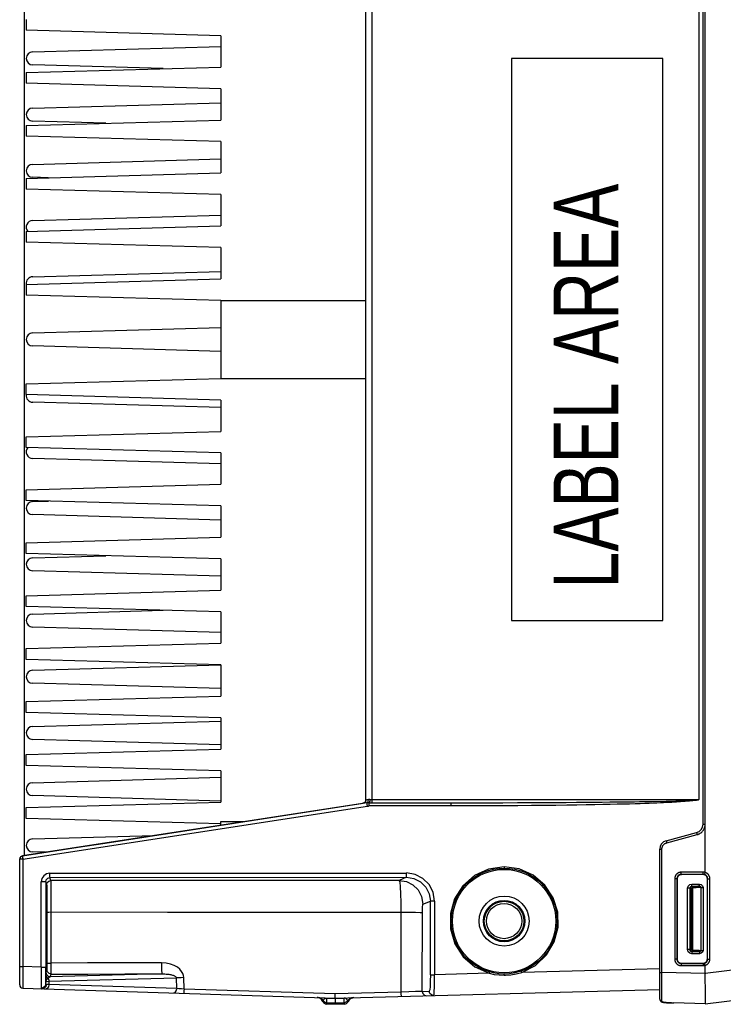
# Model space of a CAD drawing. Extents: x 0 to 594, y 0 to 420.
# Tile 2 of 104: x 247 to 279, y 45 to 90. Entities that reach past the tile are written whole.
import ezdxf

# ---------------------------------------------------------------- set-up
doc = ezdxf.new("R2010")
doc.units = 0
doc.header["$LTSCALE"] = 32.67
doc.layers.get('0').update_dxf_attribs({"linetype": 'CONTINUOUS'})
doc.styles.add('TEXTSTYLE_1', font='txt', dxfattribs={"width": 0.8})

msp = doc.modelspace()

# ---------------------------------------------------------------- linework, layer by layer
at = {"color": 7, "linetype": 'CONTINUOUS'}
for p, q in [((246.919, 99.349), (246.919, 51.608)), ((278.319, 53.059), (278.319, 97.899)), ((278.411, 53.059), (278.411, 97.899)), ((262.719, 54.173), (262.719, 96.784)), ((278.119, 96.757), (278.119, 54.201)), ((247.019, 90.279), (247.019, 89.779)), ((256.019, 89.529), (247.019, 89.779)), ((256.019, 89.529), (256.019, 88.079)), ((247.319, 88.779), (256.019, 89.029)), ((269.462, 88.479), (269.462, 62.479)), ((276.452, 88.479), (269.462, 88.479)), ((269.464, 88.479), (269.464, 62.479)), ((276.452, 62.479), (276.452, 88.479)), ((247.019, 87.829), (256.019, 88.079)), ((253.36, 88.005), (247.319, 88.179)), ((247.019, 87.829), (247.019, 87.329)), ((256.019, 87.079), (247.019, 87.329)), ((256.019, 87.079), (256.019, 85.629)), ((247.319, 86.179), (256.019, 86.429)), ((247.019, 85.379), (256.019, 85.629)), ((247.019, 85.379), (247.019, 84.879)), ((250.708, 85.481), (247.319, 85.579)), ((256.019, 84.629), (247.019, 84.879)), ((256.019, 84.629), (256.019, 83.179)), ((247.319, 83.579), (256.019, 83.829)), ((247.019, 82.929), (256.019, 83.179)), ((247.019, 82.929), (247.019, 82.429)), ((248.056, 82.957), (247.319, 82.979)), ((256.019, 82.179), (247.019, 82.429)), ((256.019, 82.179), (256.019, 80.729)), ((247.319, 80.979), (256.019, 81.229)), ((247.019, 80.479), (256.019, 80.729)), ((247.019, 80.479), (247.019, 79.979)), ((256.019, 79.729), (247.019, 79.979)), ((256.019, 79.729), (256.019, 78.279)), ((247.319, 78.379), (256.019, 78.629)), ((247.019, 78.029), (256.019, 78.279)), ((247.019, 78.029), (247.019, 77.529)), ((256.019, 77.279), (247.019, 77.529)), ((256.019, 77.279), (256.019, 73.679)), ((256.019, 77.279), (262.719, 77.279)), ((247.319, 75.779), (256.019, 76.029)), ((256.019, 74.928), (247.319, 75.179)), ((247.019, 73.429), (256.019, 73.679)), ((247.019, 72.929), (247.019, 73.429)), ((256.019, 73.679), (262.719, 73.679)), ((256.019, 72.679), (247.019, 72.929)), ((256.019, 72.328), (247.319, 72.579)), ((256.019, 72.679), (256.019, 71.229)), ((247.019, 70.979), (256.019, 71.229)), ((247.019, 70.479), (247.019, 70.979)), ((256.019, 70.229), (247.019, 70.479)), ((256.019, 70.229), (256.019, 68.779)), ((256.019, 69.728), (247.319, 69.979)), ((247.019, 68.529), (256.019, 68.779)), ((247.019, 68.029), (247.019, 68.529)), ((256.019, 67.779), (247.019, 68.029)), ((247.319, 67.979), (248.056, 68)), ((256.019, 67.779), (256.019, 66.329)), ((256.019, 67.128), (247.319, 67.379)), ((247.019, 66.079), (256.019, 66.329)), ((247.019, 65.579), (247.019, 66.079)), ((256.019, 65.329), (247.019, 65.579)), ((247.319, 65.379), (250.708, 65.476)), ((256.019, 65.329), (256.019, 63.879)), ((256.019, 64.528), (247.319, 64.779)), ((247.019, 63.629), (256.019, 63.879)), ((247.019, 63.129), (247.019, 63.629)), ((256.019, 62.879), (247.019, 63.129)), ((247.319, 62.779), (253.36, 62.953)), ((256.019, 62.879), (256.019, 61.429)), ((269.462, 62.479), (276.452, 62.479)), ((256.019, 61.928), (247.319, 62.179)), ((247.019, 61.179), (256.019, 61.429)), ((247.019, 60.679), (247.019, 61.179)), ((256.019, 60.429), (247.019, 60.679)), ((247.319, 60.179), (256.012, 60.429)), ((256.019, 60.429), (256.019, 58.979)), ((256.019, 59.328), (247.319, 59.579)), ((247.019, 58.729), (256.019, 58.979)), ((247.019, 58.229), (247.019, 58.729)), ((256.019, 57.979), (247.019, 58.229)), ((256.019, 57.979), (256.019, 56.529)), ((247.319, 57.579), (256.019, 57.829)), ((256.019, 56.728), (247.319, 56.979)), ((247.019, 56.279), (256.019, 56.529)), ((247.019, 55.779), (247.019, 56.279)), ((256.019, 55.529), (247.019, 55.779)), ((247.319, 54.979), (256.019, 55.229)), ((256.019, 55.529), (256.019, 54.079)), ((256.019, 54.128), (247.319, 54.379)), ((247.019, 53.829), (256.019, 54.079)), ((247.019, 53.329), (247.019, 53.829)), ((250.671, 52.189), (262.594, 54.031)), ((262.592, 54.025), (262.594, 54.031)), ((262.786, 54.047), (262.754, 54.044)), ((262.856, 54.051), (266.668, 54.051)), ((276.853, 54.13), (277.065, 54.134)), ((256.019, 53.079), (247.019, 53.329)), ((256.019, 53.016), (256.019, 53.179)), ((278.409, 52.984), (278.41, 53.024)), ((278.409, 52.973), (278.409, 52.984)), ((278.409, 50.83), (278.409, 52.973)), ((247.319, 52.379), (252.944, 52.541)), ((276.615, 52.295), (278.022, 52.672)), ((247.909, 51.762), (247.319, 51.779)), ((276.319, 44.966), (276.319, 51.909)), ((246.719, 45.624), (246.719, 51.448)), ((278.319, 50.729), (277.319, 50.729)), ((278.39, 50.762), (278.387, 50.749)), ((278.398, 50.789), (278.39, 50.762)), ((278.409, 50.828), (278.398, 50.789)), ((278.409, 50.828), (278.409, 50.83)), ((277.119, 50.529), (277.119, 46.828)), ((278.519, 46.829), (278.519, 50.529)), ((247.936, 49.179), (247.942, 49.179)), ((278.409, 44.753), (306.355, 48.184)), ((247.942, 47.379), (247.936, 47.379)), ((277.319, 46.629), (278.319, 46.629)), ((278.386, 46.612), (278.384, 46.618)), ((278.389, 46.6), (278.386, 46.612)), ((278.396, 46.574), (278.389, 46.6)), ((278.409, 46.529), (278.396, 46.574)), ((278.409, 46.529), (278.409, 46.527)), ((278.409, 46.155), (278.409, 46.527)), ((278.409, 46.152), (278.409, 46.155)), ((254.319, 45.434), (254.305, 45.962)), ((278.409, 45.607), (278.415, 45.259)), ((246.864, 45.474), (261.319, 45.018)), ((261.319, 45.018), (276.319, 45.411)), ((278.415, 45.259), (278.416, 45.147)), ((278.416, 45.147), (278.417, 45.078)), ((260.671, 44.958), (260.676, 44.952)), ((260.735, 44.863), (260.673, 44.955)), ((260.912, 44.741), (260.913, 44.815)), ((261.319, 44.729), (260.912, 44.741)), ((261.319, 44.802), (261.319, 45.018)), ((261.319, 44.802), (261.319, 44.737)), ((261.724, 44.739), (261.319, 44.729)), ((261.319, 44.737), (261.319, 44.729)), ((261.724, 44.813), (261.724, 44.739)), ((262.121, 45.035), (262.129, 45.036)), ((262.154, 45.039), (262.156, 45.039)), ((262.156, 45.039), (262.158, 45.04)), ((262.158, 45.04), (262.159, 45.04)), ((262.159, 45.04), (262.161, 45.04)), ((262.161, 45.04), (262.162, 45.04)), ((262.162, 45.04), (262.163, 45.04)), ((262.163, 45.04), (262.164, 45.04)), ((262.164, 45.04), (262.165, 45.04)), ((262.165, 45.04), (262.166, 45.04)), ((278.409, 44.753), (276.975, 44.79)), ((278.417, 45.078), (278.418, 45.016)), ((278.418, 45.016), (278.418, 44.959))]:
    msp.add_line(p, q, dxfattribs=at)
at = {"color": 9, "linetype": 'CONTINUOUS'}
for p, q in [((263.003, 96.757), (263.003, 54.201)), ((262.91, 54.201), (278.119, 54.201)), ((262.778, 54.044), (246.846, 51.59)), ((246.865, 51.442), (262.797, 53.895)), ((262.754, 54.044), (262.778, 54.044)), ((262.884, 54.072), (262.856, 54.051)), ((266.664, 53.901), (262.866, 53.901)), ((256.019, 53.179), (257.074, 53.179)), ((278.319, 53.059), (278.411, 53.059)), ((276.639, 52.199), (278.046, 52.576)), ((278.028, 52.646), (278.03, 52.636)), ((278.03, 52.636), (278.033, 52.626)), ((278.033, 52.626), (278.037, 52.608)), ((278.037, 52.608), (278.04, 52.595)), ((278.04, 52.595), (278.046, 52.576)), ((276.621, 52.269), (276.623, 52.259)), ((276.623, 52.259), (276.626, 52.249)), ((276.626, 52.249), (276.628, 52.237)), ((276.628, 52.237), (276.633, 52.218)), ((276.633, 52.218), (276.639, 52.199)), ((246.846, 51.597), (246.846, 51.59)), ((276.319, 51.909), (276.416, 51.909)), ((276.416, 46.204), (276.416, 51.909)), ((246.865, 51.442), (246.719, 51.442)), ((246.865, 51.442), (246.865, 46.474)), ((248.115, 50.797), (264.6, 50.797)), ((248.12, 50.591), (264.605, 50.603)), ((248.164, 50.459), (248.12, 50.591)), ((264.605, 50.603), (264.265, 50.457)), ((278.327, 50.84), (277.306, 50.838)), ((277.307, 50.791), (277.307, 50.81)), ((277.307, 50.779), (277.307, 50.791)), ((277.307, 50.768), (277.307, 50.779)), ((277.308, 50.759), (277.307, 50.768)), ((278.33, 50.74), (277.309, 50.738)), ((277.309, 50.738), (277.319, 50.729)), ((278.33, 50.74), (278.319, 50.729)), ((278.327, 50.819), (278.327, 50.84)), ((278.328, 50.781), (278.328, 50.792)), ((278.328, 50.77), (278.328, 50.781)), ((278.328, 50.76), (278.328, 50.77)), ((247.715, 46.447), (247.715, 50.391)), ((247.921, 50.391), (247.715, 50.391)), ((247.921, 50.391), (247.964, 50.26)), ((247.921, 50.391), (247.921, 46.447)), ((277.11, 50.538), (277.007, 50.538)), ((277.007, 50.538), (277.007, 46.819)), ((277.11, 50.538), (277.119, 50.529)), ((277.11, 50.538), (277.11, 46.819)), ((277.805, 50.193), (278.15, 50.192)), ((277.805, 50.193), (277.816, 50.182)), ((277.807, 50.292), (278.152, 50.292)), ((277.84, 50.182), (277.816, 50.182)), ((277.816, 50.182), (277.816, 50.129)), ((277.84, 50.122), (277.816, 50.122)), ((277.84, 50.129), (277.84, 50.182)), ((277.84, 47.236), (277.84, 50.122)), ((278.221, 50.134), (278.221, 47.223)), ((278.222, 50.134), (278.319, 50.134)), ((278.319, 50.134), (278.319, 47.223)), ((278.53, 50.539), (278.519, 50.529)), ((278.53, 50.539), (278.634, 50.539)), ((278.53, 46.818), (278.53, 50.539)), ((278.634, 46.818), (278.634, 50.539)), ((277.705, 50.093), (277.607, 50.093)), ((277.607, 47.264), (277.607, 50.093)), ((277.705, 50.093), (277.716, 50.082)), ((277.705, 50.093), (277.705, 47.264)), ((277.716, 47.276), (277.716, 50.082)), ((277.776, 50.082), (277.717, 50.082)), ((277.776, 50.082), (277.776, 47.276)), ((265.363, 49.358), (265.708, 49.505)), ((265.902, 49.505), (265.708, 49.505)), ((265.708, 46.099), (265.708, 49.505)), ((265.902, 49.505), (265.902, 46.099)), ((247.975, 48.994), (247.976, 46.633)), ((248.154, 48.999), (248.155, 46.639)), ((264.347, 48.997), (264.341, 45.292)), ((265.333, 45.328), (265.339, 48.968)), ((277.705, 47.264), (277.607, 47.264)), ((277.705, 47.264), (277.716, 47.276)), ((277.716, 47.276), (277.768, 47.276)), ((277.805, 47.165), (277.816, 47.176)), ((278.15, 47.165), (277.805, 47.165)), ((278.152, 47.065), (277.807, 47.065)), ((277.816, 47.236), (277.84, 47.236)), ((277.816, 47.177), (277.816, 47.236)), ((277.816, 47.176), (277.84, 47.176)), ((277.84, 47.176), (277.84, 47.228)), ((278.222, 47.223), (278.319, 47.223)), ((246.719, 46.474), (246.865, 46.474)), ((247.715, 46.447), (246.865, 46.474)), ((277.11, 46.819), (277.007, 46.819)), ((277.11, 46.819), (277.119, 46.828)), ((277.307, 46.54), (277.306, 46.519)), ((277.306, 46.519), (278.327, 46.518)), ((277.307, 46.584), (277.307, 46.572)), ((277.307, 46.572), (277.307, 46.56)), ((277.307, 46.56), (277.307, 46.54)), ((277.309, 46.619), (277.319, 46.629)), ((277.309, 46.619), (278.33, 46.618)), ((278.33, 46.618), (278.319, 46.629)), ((278.328, 46.571), (278.327, 46.559)), ((278.327, 46.559), (278.327, 46.539)), ((278.327, 46.539), (278.327, 46.518)), ((278.328, 46.582), (278.328, 46.571)), ((278.53, 46.818), (278.519, 46.829)), ((278.53, 46.818), (278.634, 46.818)), ((247.715, 46.447), (247.921, 46.447)), ((247.973, 46.325), (247.932, 46.2)), ((253.293, 46.135), (248.132, 46)), ((248.132, 46), (248.173, 46.125)), ((265.708, 46.099), (265.902, 46.099)), ((268.432, 46.165), (265.902, 46.099)), ((276.319, 46.372), (269.935, 46.204)), ((276.319, 46.204), (276.416, 46.204)), ((278.409, 46.152), (276.416, 46.204)), ((276.416, 46.104), (276.416, 46.204)), ((280.632, 46.428), (278.409, 46.155)), ((247.926, 45.674), (247.926, 45.782)), ((248.072, 45.64), (247.949, 45.646)), ((248.072, 45.795), (253.966, 45.949)), ((248.072, 45.795), (248.072, 45.64)), ((253.979, 45.454), (248.072, 45.64)), ((253.979, 45.454), (253.966, 45.949)), ((276.415, 45.617), (276.415, 45.71)), ((276.415, 45.527), (276.415, 45.617)), ((276.416, 45.855), (276.416, 45.953)), ((261.311, 45.213), (254.319, 45.434)), ((264.341, 45.292), (261.311, 45.213)), ((265.333, 45.328), (265.661, 45.337)), ((276.415, 45.441), (276.415, 45.527)), ((276.415, 45.358), (276.415, 45.441)), ((276.415, 45.207), (276.415, 45.358)), ((276.415, 45.139), (276.415, 45.207)), ((276.415, 44.969), (276.415, 45.139)), ((260.913, 45.02), (260.913, 45.031)), ((260.913, 45.02), (261.319, 45.007)), ((260.913, 45.02), (260.913, 44.815)), ((260.913, 44.815), (261.319, 44.802)), ((261.319, 45.007), (261.724, 45.017)), ((261.319, 44.802), (261.724, 44.813)), ((261.724, 45.017), (261.724, 45.028)), ((261.724, 44.813), (261.724, 45.017)), ((276.416, 44.871), (276.415, 44.969)), ((276.636, 44.803), (276.638, 44.803))]:
    msp.add_line(p, q, dxfattribs=at)
for points in [[(262.91, 54.201), (262.881, 54.2), (262.853, 54.197), (262.827, 54.192)], [(262.91, 54.201), (262.903, 54.127), (262.884, 54.072)], [(263.003, 54.201), (263.002, 54.126), (262.999, 54.071), (262.995, 54.051)], [(262.719, 54.173), (262.702, 54.105), (262.657, 54.052), (262.592, 54.025)], [(262.754, 54.044), (262.666, 54.032), (262.611, 54.026), (262.592, 54.025)], [(262.827, 54.192), (262.769, 54.18), (262.732, 54.174), (262.719, 54.173)], [(262.827, 54.192), (262.821, 54.122), (262.795, 54.069), (262.754, 54.044)], [(262.797, 53.895), (262.786, 53.967), (262.779, 54.022), (262.778, 54.044)], [(262.797, 53.895), (262.82, 53.898), (262.843, 53.9), (262.866, 53.901)], [(262.87, 54.051), (262.868, 54.032), (262.867, 53.978), (262.866, 53.901)], [(266.664, 53.901), (266.665, 53.978), (266.666, 54.032), (266.668, 54.051)], [(278.046, 52.576), (278.067, 52.582), (278.089, 52.589), (278.11, 52.598), (278.131, 52.607), (278.151, 52.617), (278.171, 52.628), (278.19, 52.64), (278.209, 52.653), (278.227, 52.667), (278.245, 52.682), (278.261, 52.697), (278.277, 52.713), (278.293, 52.73), (278.307, 52.747), (278.321, 52.765), (278.334, 52.784), (278.346, 52.803), (278.357, 52.823), (278.368, 52.843), (278.377, 52.864), (278.385, 52.885), (278.393, 52.907), (278.399, 52.929), (278.404, 52.951), (278.409, 52.973)], [(278.022, 52.672), (278.022, 52.672), (278.022, 52.671), (278.022, 52.67), (278.023, 52.668), (278.023, 52.666), (278.023, 52.664), (278.024, 52.661), (278.025, 52.658), (278.026, 52.654), (278.028, 52.646)], [(276.416, 51.909), (276.417, 51.925), (276.418, 51.94), (276.42, 51.956), (276.423, 51.971), (276.426, 51.986), (276.431, 52.002), (276.436, 52.016), (276.442, 52.031), (276.449, 52.045), (276.456, 52.059), (276.465, 52.072), (276.473, 52.085), (276.483, 52.098), (276.493, 52.11), (276.504, 52.121), (276.515, 52.132), (276.527, 52.142), (276.54, 52.152), (276.553, 52.16), (276.566, 52.169), (276.58, 52.176), (276.594, 52.183), (276.609, 52.189), (276.623, 52.194), (276.639, 52.199)], [(276.615, 52.295), (276.615, 52.295), (276.615, 52.294), (276.615, 52.293), (276.616, 52.291), (276.616, 52.289), (276.616, 52.287), (276.617, 52.284), (276.618, 52.281), (276.619, 52.277), (276.621, 52.269)], [(246.719, 51.442), (246.735, 51.51), (246.781, 51.563), (246.846, 51.59)], [(246.846, 51.59), (246.846, 51.584), (246.847, 51.569), (246.85, 51.546)], [(246.85, 51.546), (246.854, 51.515), (246.859, 51.48), (246.865, 51.442)], [(269.12, 51.089), (268.405, 50.985), (267.752, 50.683), (267.215, 50.212), (266.832, 49.61), (266.635, 48.927), (266.637, 48.215), (266.839, 47.531), (267.227, 46.93), (267.772, 46.462), (268.432, 46.165)], [(269.12, 51.089), (269.12, 51.059), (269.12, 51.037), (269.119, 51.029)], [(269.935, 46.204), (270.567, 46.527), (271.08, 47.011), (271.438, 47.615), (271.614, 48.293), (271.596, 48.992), (271.386, 49.658), (271, 50.242), (270.466, 50.698), (269.823, 50.988), (269.12, 51.089)], [(248.115, 50.791), (247.961, 50.76), (247.832, 50.674), (247.746, 50.545), (247.715, 50.391)], [(247.921, 50.391), (247.947, 50.491), (248.021, 50.564), (248.12, 50.591)], [(248.121, 50.591), (248.118, 50.618), (248.116, 50.691), (248.115, 50.791)], [(264.605, 50.602), (264.602, 50.631), (264.6, 50.705), (264.6, 50.802)], [(265.902, 49.505), (265.837, 49.909), (265.653, 50.269), (265.366, 50.554), (265.005, 50.738), (264.6, 50.802)], [(264.605, 50.603), (264.947, 50.549), (265.255, 50.393), (265.499, 50.149), (265.654, 49.843), (265.708, 49.505)], [(277.306, 50.838), (277.291, 50.838), (277.275, 50.836), (277.26, 50.834), (277.244, 50.832), (277.229, 50.828), (277.214, 50.823), (277.199, 50.818), (277.185, 50.812), (277.171, 50.805), (277.157, 50.798), (277.143, 50.79), (277.13, 50.781), (277.118, 50.771), (277.106, 50.761), (277.095, 50.75), (277.084, 50.739), (277.074, 50.727), (277.064, 50.714), (277.055, 50.701), (277.047, 50.688), (277.04, 50.674), (277.033, 50.66), (277.027, 50.646), (277.022, 50.631), (277.017, 50.616), (277.014, 50.6), (277.011, 50.585), (277.009, 50.569), (277.007, 50.554), (277.007, 50.538)], [(277.309, 50.738), (277.298, 50.738), (277.286, 50.737), (277.275, 50.735), (277.263, 50.733), (277.252, 50.73), (277.241, 50.726), (277.23, 50.722), (277.22, 50.717), (277.209, 50.711), (277.199, 50.705), (277.19, 50.699), (277.181, 50.691), (277.172, 50.684), (277.164, 50.675), (277.156, 50.667), (277.149, 50.658), (277.142, 50.648), (277.136, 50.638), (277.131, 50.628), (277.126, 50.617), (277.122, 50.606), (277.118, 50.595), (277.115, 50.584), (277.113, 50.573), (277.111, 50.561), (277.11, 50.55), (277.11, 50.538)], [(277.307, 50.81), (277.307, 50.831), (277.306, 50.838)], [(277.309, 50.738), (277.309, 50.739), (277.309, 50.74), (277.309, 50.741), (277.308, 50.743), (277.308, 50.745), (277.308, 50.748), (277.308, 50.751), (277.308, 50.755), (277.308, 50.759)], [(278.409, 50.828), (278.395, 50.832), (278.382, 50.835), (278.368, 50.837), (278.355, 50.838), (278.341, 50.839), (278.327, 50.84)], [(278.328, 50.792), (278.327, 50.812), (278.327, 50.819)], [(278.33, 50.74), (278.33, 50.74), (278.329, 50.741), (278.329, 50.742), (278.329, 50.744), (278.329, 50.747), (278.329, 50.749), (278.329, 50.753), (278.328, 50.756), (278.328, 50.76)], [(278.382, 50.733), (278.372, 50.735), (278.361, 50.737), (278.351, 50.739), (278.34, 50.739), (278.33, 50.74)], [(278.53, 50.539), (278.529, 50.551), (278.528, 50.563), (278.527, 50.575), (278.524, 50.587), (278.521, 50.598), (278.517, 50.609), (278.513, 50.62), (278.508, 50.631), (278.502, 50.642), (278.495, 50.652), (278.489, 50.661), (278.481, 50.67), (278.473, 50.679), (278.464, 50.687), (278.455, 50.695), (278.446, 50.702), (278.436, 50.709), (278.426, 50.715), (278.415, 50.721), (278.404, 50.725), (278.393, 50.729), (278.382, 50.733)], [(278.634, 50.539), (278.634, 50.555), (278.633, 50.571), (278.63, 50.587), (278.628, 50.602), (278.624, 50.618), (278.619, 50.633), (278.614, 50.648), (278.608, 50.662), (278.601, 50.677), (278.593, 50.691), (278.585, 50.704), (278.576, 50.717), (278.566, 50.73), (278.556, 50.742), (278.545, 50.753), (278.533, 50.764), (278.521, 50.774), (278.509, 50.784), (278.496, 50.793), (278.482, 50.801), (278.468, 50.808), (278.454, 50.815), (278.439, 50.821), (278.424, 50.826), (278.409, 50.83)], [(247.964, 50.26), (247.99, 50.357), (248.062, 50.431), (248.164, 50.459)], [(247.964, 50.26), (247.966, 50.236), (247.968, 50.175), (247.97, 50.079), (247.971, 49.951), (247.973, 49.795), (247.974, 49.615), (247.975, 49.416), (247.975, 49.206), (247.975, 48.994)], [(248.164, 50.459), (248.163, 50.436), (248.161, 50.379), (248.16, 50.288), (248.159, 50.167), (248.157, 50.019), (248.156, 49.846), (248.156, 49.653), (248.155, 49.445), (248.154, 49.225), (248.154, 48.999)], [(264.265, 50.457), (258.901, 50.448), (253.525, 50.449), (248.164, 50.459)], [(264.265, 50.457), (264.603, 50.403), (264.9, 50.254), (265.143, 50.017), (265.305, 49.709), (265.363, 49.358)], [(264.265, 50.457), (264.29, 50.377), (264.312, 50.166), (264.33, 49.846), (264.342, 49.444), (264.348, 48.997)], [(277.607, 50.093), (277.631, 50.187), (277.705, 50.264), (277.807, 50.292)], [(277.705, 50.093), (277.717, 50.141), (277.753, 50.179), (277.805, 50.193)], [(277.816, 50.182), (277.766, 50.168), (277.729, 50.132), (277.716, 50.082)], [(277.816, 50.122), (277.797, 50.117), (277.781, 50.102), (277.776, 50.082)], [(277.805, 50.193), (277.806, 50.208), (277.807, 50.244), (277.807, 50.292)], [(278.15, 50.192), (278.075, 50.187), (277.967, 50.183), (277.84, 50.182)], [(278.15, 50.192), (278.151, 50.207), (278.152, 50.243), (278.152, 50.292)], [(278.15, 50.192), (278.184, 50.186), (278.211, 50.166), (278.221, 50.134)], [(278.152, 50.292), (278.238, 50.27), (278.297, 50.213), (278.319, 50.134)], [(265.339, 48.968), (265.341, 49.115), (265.347, 49.24), (265.354, 49.324), (265.363, 49.358)], [(247.975, 48.994), (247.998, 48.996), (248.062, 48.998), (248.154, 48.999)], [(264.347, 48.997), (264.716, 48.994), (265.024, 48.987), (265.244, 48.978), (265.339, 48.968)], [(277.807, 47.065), (277.713, 47.089), (277.636, 47.162), (277.607, 47.264)], [(277.805, 47.165), (277.757, 47.177), (277.719, 47.213), (277.705, 47.264)], [(277.716, 47.276), (277.729, 47.226), (277.766, 47.189), (277.816, 47.176)], [(277.776, 47.276), (277.78, 47.257), (277.795, 47.241), (277.816, 47.236)], [(277.805, 47.165), (277.806, 47.149), (277.807, 47.114), (277.807, 47.065)], [(277.84, 47.176), (277.967, 47.174), (278.075, 47.171), (278.15, 47.165)], [(278.221, 47.223), (278.212, 47.193), (278.186, 47.172), (278.15, 47.165)], [(278.15, 47.165), (278.151, 47.15), (278.152, 47.114), (278.152, 47.065)], [(278.319, 47.223), (278.298, 47.147), (278.239, 47.088), (278.152, 47.065)], [(247.976, 46.633), (247.976, 46.487), (247.975, 46.369), (247.973, 46.325)], [(247.976, 46.633), (247.999, 46.635), (248.063, 46.637), (248.155, 46.639)], [(248.155, 46.639), (248.156, 46.447), (248.16, 46.281), (248.166, 46.168), (248.173, 46.125)], [(254.305, 45.962), (254.293, 46.057), (254.26, 46.154), (254.204, 46.252), (254.12, 46.349), (254.009, 46.44), (253.868, 46.521), (253.696, 46.587), (253.495, 46.632), (253.272, 46.648)], [(253.272, 46.648), (253.274, 46.458), (253.278, 46.296), (253.285, 46.181), (253.293, 46.135)], [(277.007, 46.819), (277.007, 46.804), (277.009, 46.788), (277.011, 46.772), (277.014, 46.757), (277.017, 46.742), (277.022, 46.727), (277.027, 46.712), (277.033, 46.697), (277.04, 46.683), (277.047, 46.669), (277.055, 46.656), (277.064, 46.643), (277.074, 46.63), (277.084, 46.619), (277.095, 46.607), (277.106, 46.596), (277.118, 46.586), (277.13, 46.577), (277.143, 46.568), (277.157, 46.559), (277.171, 46.552), (277.185, 46.545), (277.199, 46.539), (277.214, 46.534), (277.229, 46.529), (277.244, 46.526), (277.26, 46.523), (277.275, 46.521), (277.291, 46.52), (277.306, 46.519)], [(277.11, 46.819), (277.11, 46.808), (277.111, 46.796), (277.113, 46.784), (277.115, 46.773), (277.118, 46.762), (277.122, 46.751), (277.126, 46.74), (277.131, 46.729), (277.136, 46.719), (277.142, 46.709), (277.149, 46.7), (277.156, 46.691), (277.164, 46.682), (277.172, 46.674), (277.181, 46.666), (277.19, 46.659), (277.199, 46.652), (277.209, 46.646), (277.22, 46.64), (277.23, 46.636), (277.241, 46.631), (277.252, 46.628), (277.263, 46.625), (277.275, 46.622), (277.286, 46.62), (277.298, 46.619), (277.309, 46.619)], [(277.309, 46.619), (277.309, 46.619), (277.309, 46.618), (277.309, 46.616), (277.308, 46.614), (277.308, 46.612), (277.308, 46.609), (277.308, 46.606), (277.308, 46.602), (277.308, 46.598), (277.307, 46.594), (277.307, 46.584)], [(278.327, 46.518), (278.341, 46.518), (278.355, 46.519), (278.368, 46.521), (278.382, 46.523), (278.395, 46.525), (278.409, 46.529)], [(278.33, 46.618), (278.33, 46.617), (278.329, 46.616), (278.329, 46.615), (278.329, 46.613), (278.329, 46.611), (278.329, 46.608), (278.329, 46.605), (278.328, 46.601), (278.328, 46.597), (278.328, 46.592), (278.328, 46.582)], [(278.33, 46.618), (278.34, 46.618), (278.351, 46.619), (278.361, 46.62), (278.372, 46.622), (278.382, 46.624)], [(278.382, 46.624), (278.393, 46.628), (278.404, 46.632), (278.415, 46.637), (278.426, 46.642), (278.436, 46.648), (278.446, 46.655), (278.455, 46.662), (278.464, 46.67), (278.473, 46.678), (278.481, 46.687), (278.489, 46.696), (278.495, 46.706), (278.502, 46.716), (278.508, 46.726), (278.513, 46.737), (278.517, 46.748), (278.521, 46.759), (278.524, 46.771), (278.527, 46.782), (278.528, 46.794), (278.529, 46.806), (278.53, 46.818)], [(278.409, 46.527), (278.424, 46.531), (278.439, 46.536), (278.454, 46.542), (278.468, 46.549), (278.482, 46.557), (278.496, 46.565), (278.509, 46.574), (278.521, 46.583), (278.533, 46.593), (278.545, 46.604), (278.556, 46.616), (278.566, 46.628), (278.576, 46.64), (278.585, 46.653), (278.593, 46.667), (278.601, 46.681), (278.608, 46.695), (278.614, 46.709), (278.619, 46.724), (278.624, 46.74), (278.628, 46.755), (278.63, 46.771), (278.633, 46.786), (278.634, 46.802), (278.634, 46.818)], [(247.926, 45.674), (247.924, 45.783), (247.922, 45.96), (247.921, 46.189), (247.921, 46.447)], [(247.928, 46.076), (247.927, 45.99), (247.927, 45.891), (247.926, 45.782)], [(247.932, 46.2), (247.93, 46.181), (247.929, 46.139), (247.928, 46.076)], [(247.928, 46.076), (247.941, 46.02), (247.976, 45.971), (248.029, 45.935)], [(247.932, 46.2), (247.959, 46.1), (248.032, 46.027), (248.132, 46)], [(248.173, 46.125), (248.076, 46.151), (248.002, 46.223), (247.973, 46.325)], [(248.029, 45.935), (248.06, 45.969), (248.094, 45.99), (248.132, 46)], [(248.173, 46.125), (249.877, 46.129), (251.584, 46.133), (253.293, 46.135)], [(253.293, 46.135), (253.368, 46.135), (253.436, 46.133), (253.499, 46.129), (253.557, 46.123), (253.61, 46.117), (253.659, 46.109), (253.704, 46.1), (253.744, 46.091), (253.782, 46.08), (253.816, 46.07), (253.846, 46.058), (253.874, 46.045), (253.898, 46.032), (253.92, 46.018), (253.938, 46.003), (253.952, 45.986), (253.962, 45.968), (253.966, 45.949)], [(265.708, 46.099), (265.704, 45.806), (265.694, 45.559), (265.678, 45.393), (265.661, 45.337)], [(265.866, 45.137), (265.873, 45.152), (265.88, 45.195), (265.886, 45.266), (265.891, 45.363), (265.896, 45.482), (265.899, 45.619), (265.901, 45.771), (265.902, 45.932), (265.902, 46.099)], [(268.432, 46.165), (268.44, 46.194), (268.445, 46.215), (268.446, 46.223)], [(268.432, 46.165), (268.664, 46.114), (268.891, 46.085), (269.12, 46.075)], [(269.12, 46.079), (269.12, 46.105), (269.119, 46.122), (269.119, 46.129)], [(269.12, 46.075), (269.142, 46.075), (269.164, 46.076), (269.186, 46.076)], [(269.186, 46.076), (269.436, 46.095), (269.684, 46.137), (269.935, 46.204)], [(269.935, 46.204), (269.924, 46.233), (269.917, 46.254), (269.914, 46.261)], [(276.416, 45.953), (276.416, 46.053), (276.416, 46.104)], [(247.926, 45.674), (247.893, 45.569), (247.817, 45.503), (247.718, 45.481)], [(247.949, 45.64), (247.921, 45.541), (247.849, 45.47), (247.753, 45.446)], [(248.072, 45.636), (248.05, 45.537), (247.996, 45.465), (247.924, 45.441)], [(247.926, 45.782), (247.939, 45.831), (247.975, 45.882), (248.029, 45.935)], [(247.926, 45.782), (247.944, 45.787), (247.993, 45.791), (248.072, 45.795)], [(247.949, 45.646), (247.936, 45.65), (247.928, 45.659), (247.926, 45.674)], [(248.029, 45.935), (248.052, 45.894), (248.067, 45.846), (248.072, 45.795)], [(254.305, 45.962), (254.181, 45.958), (254.065, 45.954), (253.966, 45.949)], [(276.415, 45.71), (276.416, 45.806), (276.416, 45.855)], [(247.718, 45.481), (247.723, 45.462), (247.734, 45.45), (247.753, 45.446)], [(253.831, 45.254), (253.901, 45.278), (253.956, 45.348), (253.979, 45.45)], [(254.319, 45.434), (254.195, 45.441), (254.079, 45.448), (253.979, 45.454)], [(254.319, 45.439), (254.316, 45.341), (254.311, 45.267), (254.307, 45.239)], [(265.333, 45.328), (265.242, 45.324), (265.027, 45.315), (264.714, 45.304), (264.341, 45.292)], [(264.341, 45.297), (264.347, 45.195), (264.356, 45.123), (264.366, 45.098)], [(265.334, 45.323), (265.364, 45.221), (265.44, 45.151), (265.538, 45.128)], [(265.866, 45.137), (265.763, 45.162), (265.689, 45.234), (265.661, 45.332)], [(260.749, 44.906), (260.686, 44.978), (260.603, 45.025), (260.51, 45.043)], [(260.735, 44.863), (260.736, 44.867), (260.742, 44.881), (260.752, 44.902)], [(260.752, 44.902), (260.757, 44.913), (260.763, 44.924), (260.769, 44.933), (260.775, 44.942), (260.781, 44.95), (260.787, 44.958), (260.793, 44.965), (260.799, 44.971), (260.805, 44.977), (260.811, 44.983), (260.818, 44.987), (260.824, 44.992), (260.83, 44.996), (260.836, 45), (260.842, 45.003), (260.849, 45.006), (260.855, 45.009), (260.862, 45.012), (260.869, 45.014), (260.876, 45.016), (260.884, 45.018), (260.893, 45.019), (260.902, 45.02), (260.913, 45.02)], [(260.752, 44.902), (260.794, 44.857), (260.85, 44.827), (260.913, 44.815)], [(261.885, 44.899), (261.879, 44.911), (261.873, 44.922), (261.867, 44.932), (261.861, 44.941), (261.854, 44.949), (261.848, 44.957), (261.842, 44.964), (261.835, 44.971), (261.828, 44.977), (261.822, 44.983), (261.815, 44.988), (261.809, 44.992), (261.802, 44.997), (261.795, 45), (261.788, 45.004), (261.78, 45.007), (261.773, 45.01), (261.765, 45.012), (261.757, 45.014), (261.747, 45.016), (261.736, 45.017), (261.724, 45.017)], [(261.724, 44.813), (261.786, 44.824), (261.842, 44.853), (261.885, 44.899)], [(261.885, 44.899), (261.896, 44.878), (261.901, 44.864), (261.902, 44.86)], [(261.888, 44.903), (261.952, 44.974), (262.034, 45.021), (262.127, 45.039)], [(276.319, 44.966), (276.319, 44.96), (276.32, 44.953), (276.321, 44.946), (276.323, 44.94), (276.325, 44.934), (276.327, 44.927), (276.331, 44.921), (276.334, 44.916), (276.338, 44.91), (276.342, 44.905), (276.347, 44.9), (276.352, 44.895), (276.357, 44.891), (276.363, 44.887), (276.369, 44.884), (276.375, 44.881), (276.381, 44.878), (276.388, 44.876), (276.395, 44.874), (276.402, 44.872), (276.409, 44.871), (276.416, 44.871)], [(276.638, 44.803), (276.624, 44.804), (276.61, 44.805), (276.596, 44.806), (276.582, 44.807), (276.568, 44.808), (276.555, 44.809), (276.542, 44.811), (276.53, 44.812), (276.518, 44.814), (276.507, 44.816), (276.496, 44.818), (276.485, 44.82), (276.476, 44.822), (276.467, 44.825), (276.458, 44.828), (276.45, 44.831), (276.443, 44.834), (276.437, 44.838), (276.431, 44.842), (276.427, 44.846), (276.423, 44.85), (276.42, 44.855), (276.417, 44.86), (276.416, 44.865), (276.416, 44.871)], [(276.863, 44.794), (276.863, 44.794), (276.75, 44.798), (276.638, 44.803)]]:
    msp.add_lwpolyline(points, dxfattribs=at)
at = {"color": 7, "linetype": 'CONTINUOUS'}
for points in [[(278.119, 54.201), (278.11, 54.188), (278.098, 54.183), (278.083, 54.181), (278.067, 54.18), (278.05, 54.178), (278.031, 54.173), (278.009, 54.169), (277.985, 54.166)], [(278.019, 54.174), (278.058, 54.18), (278.075, 54.181), (278.09, 54.182), (278.103, 54.184), (278.114, 54.191), (278.119, 54.201)], [(262.717, 54.174), (262.702, 54.11), (262.657, 54.058), (262.594, 54.031)], [(262.87, 54.051), (262.839, 54.05), (262.808, 54.048), (262.778, 54.044)], [(262.856, 54.051), (262.82, 54.05), (262.786, 54.047)], [(277.985, 54.166), (277.927, 54.159), (277.893, 54.155), (277.856, 54.15), (277.816, 54.146), (277.773, 54.141), (277.725, 54.137), (277.674, 54.132), (277.619, 54.127), (277.56, 54.121), (277.496, 54.116), (277.427, 54.11), (277.352, 54.104), (277.271, 54.098), (277.184, 54.091), (277.09, 54.084), (276.989, 54.077), (276.88, 54.07), (276.762, 54.063), (276.634, 54.056), (276.496, 54.048), (276.348, 54.041), (276.187, 54.034), (276.014, 54.027), (275.827, 54.021), (275.625, 54.014), (275.407, 54.007), (275.172, 54), (274.918, 53.993), (274.644, 53.985), (274.349, 53.978), (274.03, 53.971), (273.686, 53.964), (273.315, 53.956), (272.915, 53.949), (272.482, 53.942), (272.016, 53.935), (271.512, 53.929), (270.968, 53.923), (270.381, 53.917), (269.747, 53.912), (269.063, 53.907), (268.324, 53.904), (267.526, 53.902), (266.664, 53.901)], [(266.668, 54.051), (267.525, 54.051), (268.319, 54.052), (269.054, 54.054), (269.735, 54.056), (270.366, 54.059), (270.951, 54.062), (271.493, 54.065), (271.995, 54.068), (272.46, 54.071), (272.891, 54.075), (273.291, 54.078), (273.661, 54.082), (274.004, 54.086), (274.322, 54.089), (274.617, 54.093), (274.891, 54.096), (275.144, 54.1), (275.379, 54.103), (275.596, 54.107), (275.798, 54.11), (275.985, 54.114)], [(275.985, 54.114), (276.606, 54.125), (276.853, 54.13)], [(277.065, 54.134), (277.16, 54.136), (277.248, 54.138), (277.329, 54.14), (277.405, 54.142), (277.475, 54.145), (277.54, 54.147), (277.6, 54.149), (277.655, 54.151), (277.707, 54.153), (277.755, 54.155), (277.799, 54.157), (277.84, 54.159), (277.911, 54.164)], [(277.911, 54.164), (277.943, 54.167), (277.971, 54.168), (277.996, 54.171), (278.019, 54.174)], [(278.41, 53.024), (278.411, 53.04), (278.411, 53.059)], [(246.846, 51.597), (249.416, 51.995), (250.671, 52.189)], [(246.846, 51.597), (246.78, 51.57), (246.734, 51.515), (246.719, 51.448)], [(277.319, 50.729), (277.307, 50.728), (277.295, 50.727), (277.284, 50.726), (277.273, 50.723), (277.261, 50.72), (277.25, 50.717), (277.239, 50.712), (277.229, 50.707), (277.219, 50.702), (277.209, 50.696), (277.199, 50.689), (277.19, 50.682), (277.181, 50.674), (277.173, 50.666), (277.166, 50.657), (277.158, 50.648), (277.152, 50.639), (277.146, 50.629), (277.14, 50.619), (277.135, 50.608), (277.131, 50.597), (277.127, 50.586), (277.124, 50.575), (277.122, 50.564), (277.12, 50.552), (277.119, 50.54), (277.119, 50.529)], [(278.419, 50.702), (278.409, 50.707), (278.398, 50.712), (278.387, 50.717), (278.376, 50.72), (278.365, 50.723), (278.354, 50.726), (278.342, 50.727), (278.33, 50.728), (278.319, 50.729)], [(278.387, 50.749), (278.385, 50.742), (278.384, 50.74), (278.383, 50.737), (278.383, 50.736), (278.382, 50.734), (278.382, 50.733), (278.382, 50.733)], [(278.519, 50.529), (278.518, 50.54), (278.517, 50.552), (278.516, 50.563), (278.513, 50.575), (278.51, 50.586), (278.507, 50.597), (278.502, 50.608), (278.497, 50.618), (278.492, 50.629), (278.486, 50.639), (278.479, 50.648), (278.472, 50.657), (278.464, 50.666), (278.456, 50.674), (278.447, 50.682), (278.438, 50.689), (278.429, 50.696), (278.419, 50.702)], [(247.958, 50.179), (247.956, 50.168), (247.951, 50.021), (247.947, 49.714)], [(247.958, 46.379), (247.961, 46.415), (247.966, 46.616), (247.97, 46.974), (247.973, 47.452), (247.974, 48.006), (247.974, 48.583), (247.973, 49.131), (247.97, 49.6), (247.966, 49.949), (247.961, 50.143), (247.958, 50.179)], [(278.221, 50.134), (278.138, 50.128), (278.003, 50.123), (277.84, 50.122)], [(247.947, 49.714), (247.943, 49.223), (247.943, 49.19), (247.942, 49.179)], [(247.936, 49.179), (247.933, 49.124), (247.931, 48.967), (247.929, 48.731), (247.928, 48.438), (247.928, 48.126), (247.929, 47.833), (247.931, 47.593), (247.933, 47.434), (247.936, 47.379)], [(248.154, 48.999), (253.546, 48.989), (258.952, 48.988), (264.348, 48.997)], [(247.942, 47.379), (247.943, 47.367), (247.943, 47.334)], [(247.943, 47.334), (247.947, 46.842), (247.951, 46.536), (247.956, 46.39), (247.958, 46.379)], [(277.84, 47.236), (278.003, 47.234), (278.138, 47.23), (278.221, 47.223)], [(246.865, 46.474), (246.864, 46.164), (246.863, 45.885), (246.863, 45.664), (246.863, 45.523), (246.864, 45.474)], [(253.272, 46.648), (251.564, 46.646), (249.858, 46.643), (248.155, 46.639)], [(277.119, 46.828), (277.119, 46.817), (277.12, 46.805), (277.122, 46.794), (277.124, 46.782), (277.127, 46.771), (277.131, 46.76), (277.135, 46.749), (277.14, 46.739), (277.146, 46.729), (277.152, 46.719), (277.158, 46.709), (277.166, 46.7), (277.173, 46.691), (277.181, 46.683), (277.19, 46.675), (277.199, 46.668), (277.209, 46.662), (277.219, 46.655), (277.229, 46.65), (277.239, 46.645), (277.25, 46.641), (277.261, 46.637), (277.273, 46.634), (277.284, 46.632), (277.295, 46.63), (277.307, 46.629), (277.319, 46.629)], [(278.319, 46.629), (278.33, 46.629), (278.342, 46.63), (278.354, 46.632), (278.365, 46.634), (278.376, 46.637), (278.387, 46.641), (278.398, 46.645), (278.409, 46.65), (278.419, 46.655)], [(278.384, 46.618), (278.383, 46.62), (278.383, 46.622), (278.382, 46.623), (278.382, 46.624), (278.382, 46.624)], [(278.419, 46.655), (278.429, 46.662), (278.438, 46.668), (278.447, 46.675), (278.456, 46.683), (278.464, 46.691), (278.472, 46.7), (278.479, 46.709), (278.486, 46.719), (278.492, 46.729), (278.497, 46.739), (278.502, 46.75), (278.507, 46.76), (278.51, 46.771), (278.513, 46.783), (278.516, 46.794), (278.517, 46.806), (278.518, 46.817), (278.519, 46.829)], [(247.715, 46.447), (247.714, 46.126), (247.714, 45.839), (247.716, 45.616), (247.718, 45.481)], [(278.409, 46.152), (278.407, 46.102), (278.407, 46.052), (278.406, 46.002), (278.406, 45.951), (278.406, 45.901), (278.406, 45.851), (278.406, 45.801), (278.407, 45.752), (278.407, 45.703), (278.409, 45.607)], [(261.319, 45.018), (261.314, 45.045), (261.312, 45.118), (261.314, 45.218)], [(260.673, 44.955), (260.678, 44.949), (260.69, 44.936), (260.701, 44.922), (260.711, 44.907), (260.721, 44.892), (260.729, 44.876), (260.735, 44.863)], [(260.676, 44.952), (260.682, 44.946), (260.687, 44.939), (260.693, 44.933), (260.698, 44.926), (260.704, 44.919), (260.709, 44.911), (260.714, 44.903), (260.719, 44.895), (260.723, 44.887), (260.728, 44.878), (260.732, 44.869), (260.735, 44.863)], [(261.902, 44.86), (261.905, 44.865), (261.909, 44.874), (261.913, 44.883), (261.918, 44.891), (261.923, 44.898), (261.927, 44.906), (261.932, 44.913), (261.937, 44.92), (261.943, 44.927), (261.948, 44.933), (261.953, 44.939), (261.958, 44.945), (261.964, 44.951)], [(261.964, 44.951), (261.969, 44.956), (261.975, 44.961), (261.98, 44.966), (261.985, 44.971), (261.991, 44.975), (261.996, 44.979), (262.002, 44.983), (262.007, 44.987), (262.013, 44.991), (262.018, 44.995), (262.024, 44.998), (262.029, 45.001), (262.035, 45.004), (262.04, 45.007), (262.045, 45.009), (262.05, 45.012), (262.056, 45.014), (262.061, 45.017), (262.066, 45.019), (262.071, 45.021), (262.076, 45.022), (262.081, 45.024), (262.086, 45.026), (262.09, 45.027), (262.095, 45.029), (262.1, 45.03), (262.104, 45.031), (262.108, 45.032), (262.113, 45.033), (262.117, 45.034), (262.121, 45.035)], [(262.129, 45.036), (262.132, 45.037), (262.136, 45.037), (262.139, 45.038), (262.142, 45.038), (262.145, 45.038), (262.147, 45.039), (262.149, 45.039), (262.151, 45.039), (262.153, 45.039), (262.154, 45.039)], [(276.319, 44.966), (276.319, 44.959), (276.32, 44.949), (276.322, 44.938), (276.325, 44.928), (276.328, 44.918), (276.333, 44.908), (276.338, 44.898), (276.344, 44.889), (276.351, 44.881), (276.359, 44.872), (276.368, 44.864), (276.378, 44.857), (276.388, 44.85), (276.399, 44.844), (276.411, 44.838), (276.424, 44.833), (276.438, 44.828), (276.453, 44.824), (276.47, 44.82), (276.489, 44.817), (276.508, 44.814), (276.527, 44.811), (276.546, 44.809), (276.565, 44.808), (276.583, 44.806), (276.602, 44.805), (276.621, 44.804), (276.636, 44.803)], [(276.636, 44.803), (276.748, 44.798), (276.863, 44.794), (276.975, 44.79)], [(278.418, 44.959), (278.418, 44.909), (278.418, 44.887), (278.418, 44.866), (278.417, 44.846), (278.417, 44.829), (278.417, 44.813), (278.416, 44.799), (278.415, 44.787), (278.415, 44.777), (278.414, 44.768), (278.413, 44.762), (278.411, 44.757), (278.41, 44.754), (278.409, 44.753)]]:
    msp.add_lwpolyline(points, dxfattribs=at)
for radius in [2.45, 1.158, 0.958]:
    msp.add_circle((269.119, 48.579), radius, dxfattribs=at)
at = {"color": 9, "linetype": 'CONTINUOUS'}
for radius in [2.39, 0.915, 0.815]:
    msp.add_circle((269.119, 48.579), radius, dxfattribs=at)
at = {"color": 7, "linetype": 'CONTINUOUS'}
for centre, radius, start, end in [((247.319, 88.479), 0.3, 90, 270), ((247.319, 85.879), 0.3, 90, 270), ((247.319, 83.279), 0.3, 90, 270), ((247.319, 80.679), 0.3, 89.9972, 221.831), ((247.319, 78.079), 0.3, 89.9972, 189.6814), ((247.319, 75.479), 0.3, 90, 270), ((247.319, 72.879), 0.3, 170.3326, 270.0028), ((247.319, 70.279), 0.3, 138.1049, 270.0028), ((247.319, 67.679), 0.3, 90, 270), ((247.319, 65.079), 0.3, 90, 270), ((247.319, 62.479), 0.3, 90, 270), ((247.319, 59.879), 0.3, 90, 270), ((247.319, 57.279), 0.3, 90, 270), ((247.319, 54.679), 0.3, 90, 270), ((277.919, 53.059), 0.4, 285, 360), ((247.319, 52.079), 0.3, 90, 270), ((276.719, 51.909), 0.4, 105, 180), ((246.869, 45.624), 0.15, 180.0169, 268.195), ((260.459, 44.745), 0.3, 44.5273, 88.192), ((260.919, 44.941), 0.2, 203.1591, 268.1907), ((261.719, 44.939), 0.2, 271.5013, 336.5386), ((262.177, 44.74), 0.3, 91.5, 156.542)]:
    msp.add_arc(centre, radius, start, end, dxfattribs=at)

# ---------------------------------------------------------------- texts
at = {"color": 5, "linetype": 'CONTINUOUS', "style": 'TEXTSTYLE_1', "width": 0.763333}
msp.add_text('LABEL AREA', height=3, rotation=90, dxfattribs=at).set_placement((274.407, 63.962))

doc.saveas('drawing.dxf')
